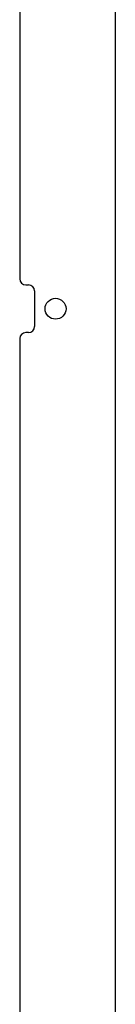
# Model space of a CAD drawing. Header units: inches. Extents: x 0 to 201, y 0 to 130.
# Tile 31 of 36: x 138.84 to 140.84, y 20.66 to 41.31. Entities that reach past the tile are written whole.
import ezdxf

# ---------------------------------------------------------------- set-up
doc = ezdxf.new("R2010")
doc.units = ezdxf.units.IN
doc.header["$LTSCALE"] = 11.043285
doc.header["$MEASUREMENT"] = 0
doc.layers.get('0').update_dxf_attribs({"linetype": 'CONTINUOUS'})

msp = doc.modelspace()

# ---------------------------------------------------------------- linework, layer by layer
at = {"color": 3, "linetype": 'Continuous'}
for p, q in [((140.835, 86.8), (140.835, 8.268)), ((138.835, 59.202), (138.835, 35.871)), ((138.96, 35.746), (139.022, 35.746)), ((139.147, 35.621), (139.147, 34.871)), ((139.022, 34.746), (138.96, 34.746)), ((138.835, 34.621), (138.835, 11.289))]:
    msp.add_line(p, q, dxfattribs=at)
msp.add_circle((139.585, 35.246), 0.219, dxfattribs=at)
for centre, start, end in [((138.96, 35.871), 180, 270), ((139.022, 35.621), 0, 90), ((138.96, 34.621), 90, 180), ((139.022, 34.871), 270, 360)]:
    msp.add_arc(centre, 0.125, start, end, dxfattribs=at)

doc.saveas('drawing.dxf')
